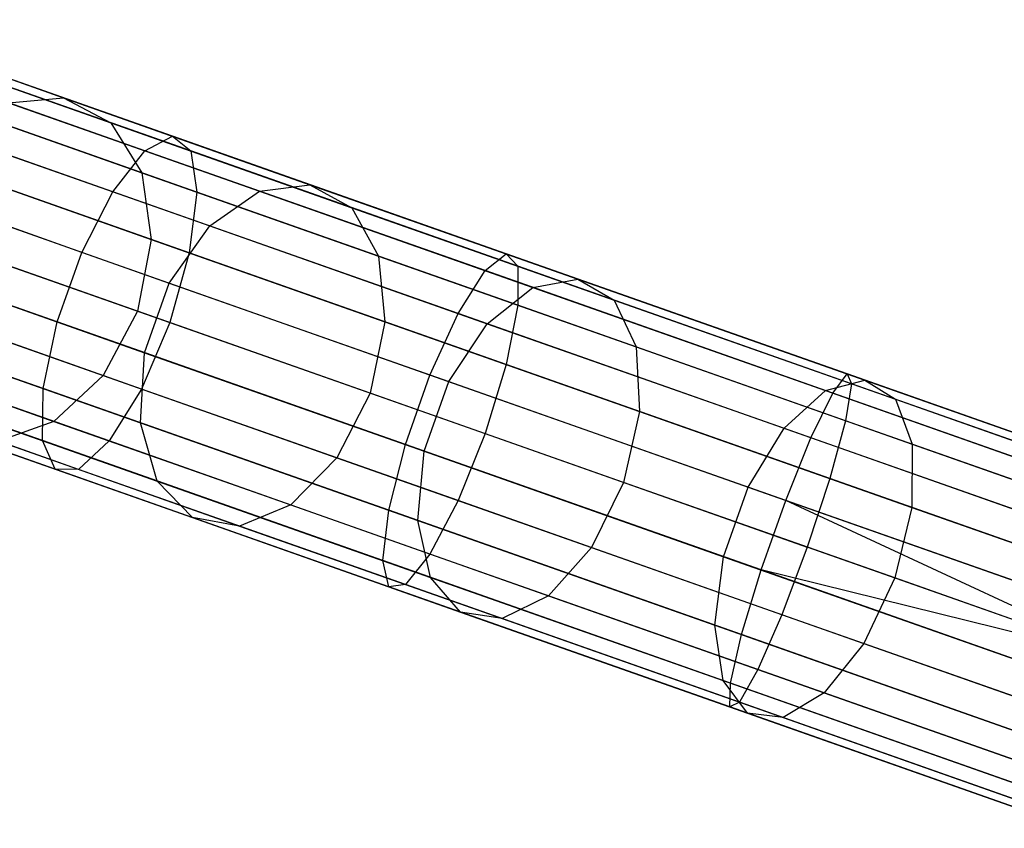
# Model space of a CAD drawing. Extents: x -189 to 189, y -189 to 189.
# Tile 165 of 256: x -165.17 to -159.62, y 55.04 to 59.59. Entities that reach past the tile are written whole.
import ezdxf

# ---------------------------------------------------------------- set-up
doc = ezdxf.new("R2010")
doc.units = 0
doc.header["$LTSCALE"] = 25.4
doc.layers.get('0').update_dxf_attribs({"linetype": 'CONTINUOUS'})

# ---------------------------------------------------------------- blocks, each defined once
blk = doc.blocks.new('CAMELEON-KENAI-C-12244_STL')
at = {"color": 0}
for p, q in [((-166.1696, 59.5933, -151.9879), (-164.9186, 59.1525, -153.4994)), ((-166.1696, 59.5933, -151.9879), (-164.9186, 59.1525, -153.4994)), ((-164.3054, 58.9364, -10.3392), (-166.1251, 59.5776, -11.0629)), ((-164.3054, 58.9364, -10.3392), (-166.1251, 59.5776, -11.0629)), ((-164.4611, 58.855, -9.9623), (-166.3165, 59.5089, -10.7003)), ((-164.4611, 58.855, -9.9623), (-166.3165, 59.5089, -10.7003)), ((-164.2018, 58.8538, -10.7333), (-165.984, 59.4818, -11.4422)), ((-164.2018, 58.8538, -10.7333), (-165.984, 59.4818, -11.4422)), ((-165.8783, 59.4446, -151.731), (-164.6531, 59.0129, -153.2114)), ((-165.8783, 59.4446, -151.731), (-164.6531, 59.0129, -153.2114)), ((-164.6418, 58.6237, -9.6678), (-166.5252, 59.2874, -10.4169)), ((-164.6418, 58.6237, -9.6678), (-166.5252, 59.2874, -10.4169)), ((-164.168, 58.6215, -11.0766), (-165.9176, 59.238, -11.7724)), ((-164.168, 58.6215, -11.0766), (-165.9176, 59.238, -11.7724)), ((-165.6813, 59.1547, -151.5073), (-164.4785, 58.7309, -152.9607)), ((-165.6813, 59.1547, -151.5073), (-164.4785, 58.7309, -152.9607)), ((-165.229, 59.1256, -153.7748), (-164.9186, 59.1525, -153.4994)), ((-165.229, 59.1256, -153.7748), (-164.9186, 59.1525, -153.4994)), ((-165.229, 59.1256, -153.7748), (-163.8146, 58.6272, -155.1732)), ((-165.229, 59.1256, -153.7748), (-163.8146, 58.6272, -155.1732)), ((-164.9186, 59.1525, -153.4994), (-163.5315, 58.6637, -154.8708)), ((-164.9186, 59.1525, -153.4994), (-163.5315, 58.6637, -154.8708)), ((-164.9186, 59.1525, -153.4994), (-164.6531, 59.0129, -153.2114)), ((-164.9186, 59.1525, -153.4994), (-164.6531, 59.0129, -153.2114)), ((-164.6531, 59.0129, -153.2114), (-163.2946, 58.5341, -154.5547)), ((-164.6531, 59.0129, -153.2114), (-163.2946, 58.5341, -154.5547)), ((-164.6531, 59.0129, -153.2114), (-164.4785, 58.7309, -152.9607)), ((-164.6531, 59.0129, -153.2114), (-164.4785, 58.7309, -152.9607)), ((-164.8164, 58.2824, -9.5066), (-166.7151, 58.9515, -10.2618)), ((-164.8164, 58.2824, -9.5066), (-166.7151, 58.9515, -10.2618)), ((-165.5307, 58.9369, -153.99), (-164.095, 58.431, -155.4095)), ((-165.5307, 58.9369, -153.99), (-164.095, 58.431, -155.4095)), ((-164.4611, 58.855, -9.9623), (-164.3054, 58.9364, -10.3392)), ((-164.4611, 58.855, -9.9623), (-164.3054, 58.9364, -10.3392)), ((-164.3054, 58.9364, -10.3392), (-164.2018, 58.8538, -10.7333)), ((-162.4255, 58.274, -9.8167), (-164.3054, 58.9364, -10.3392)), ((-162.4255, 58.274, -9.8167), (-164.3054, 58.9364, -10.3392)), ((-164.3054, 58.9364, -10.3392), (-164.2018, 58.8538, -10.7333)), ((-164.2101, 58.2796, -11.3095), (-165.9375, 58.8883, -11.9966)), ((-164.2101, 58.2796, -11.3095), (-165.9375, 58.8883, -11.9966)), ((-164.6418, 58.6237, -9.6678), (-164.4611, 58.855, -9.9623)), ((-164.6418, 58.6237, -9.6678), (-164.4611, 58.855, -9.9623)), ((-162.5442, 58.1795, -9.4296), (-164.4611, 58.855, -9.9623)), ((-162.5442, 58.1795, -9.4296), (-164.4611, 58.855, -9.9623)), ((-164.2018, 58.8538, -10.7333), (-164.168, 58.6215, -11.0766)), ((-162.3605, 58.205, -10.2216), (-164.2018, 58.8538, -10.7333)), ((-162.3605, 58.205, -10.2216), (-164.2018, 58.8538, -10.7333)), ((-164.2018, 58.8538, -10.7333), (-164.168, 58.6215, -11.0766)), ((-165.6124, 58.7738, -151.3555), (-164.4248, 58.3553, -152.7905)), ((-165.6124, 58.7738, -151.3555), (-164.4248, 58.3553, -152.7905)), ((-164.4785, 58.7309, -152.9607), (-163.1447, 58.2609, -154.2793)), ((-164.4785, 58.7309, -152.9607), (-163.1447, 58.2609, -154.2793)), ((-164.4785, 58.7309, -152.9607), (-164.4248, 58.3553, -152.7905)), ((-164.4785, 58.7309, -152.9607), (-164.4248, 58.3553, -152.7905)), ((-164.095, 58.431, -155.4095), (-163.8146, 58.6272, -155.1732)), ((-164.095, 58.431, -155.4095), (-163.8146, 58.6272, -155.1732)), ((-163.8146, 58.6272, -155.1732), (-163.5315, 58.6637, -154.8708)), ((-163.8146, 58.6272, -155.1732), (-163.5315, 58.6637, -154.8708)), ((-163.8146, 58.6272, -155.1732), (-162.2756, 58.0849, -156.4148)), ((-163.8146, 58.6272, -155.1732), (-162.2756, 58.0849, -156.4148)), ((-163.5315, 58.6637, -154.8708), (-162.0221, 58.1318, -156.0885)), ((-163.5315, 58.6637, -154.8708), (-162.0221, 58.1318, -156.0885)), ((-163.5315, 58.6637, -154.8708), (-163.2946, 58.5341, -154.5547)), ((-163.5315, 58.6637, -154.8708), (-163.2946, 58.5341, -154.5547)), ((-165.7714, 58.619, -154.1077), (-164.3241, 58.109, -155.5388)), ((-165.7714, 58.619, -154.1077), (-164.3241, 58.109, -155.5388)), ((-164.8164, 58.2824, -9.5066), (-164.6418, 58.6237, -9.6678)), ((-164.8164, 58.2824, -9.5066), (-164.6418, 58.6237, -9.6678)), ((-162.696, 57.938, -9.127), (-164.6418, 58.6237, -9.6678)), ((-162.696, 57.938, -9.127), (-164.6418, 58.6237, -9.6678)), ((-164.168, 58.6215, -11.0766), (-164.2101, 58.2796, -11.3095)), ((-164.168, 58.6215, -11.0766), (-164.2101, 58.2796, -11.3095)), ((-162.3605, 57.9845, -10.5742), (-164.168, 58.6215, -11.0766)), ((-162.3605, 57.9845, -10.5742), (-164.168, 58.6215, -11.0766)), ((-164.9546, 57.8903, -9.5066), (-166.8533, 58.5593, -10.2618)), ((-164.9546, 57.8903, -9.5066), (-166.8533, 58.5593, -10.2618)), ((-163.2946, 58.5341, -154.5547), (-161.8162, 58.0132, -155.7473)), ((-163.2946, 58.5341, -154.5547), (-161.8162, 58.0132, -155.7473)), ((-163.2946, 58.5341, -154.5547), (-163.1447, 58.2609, -154.2793)), ((-163.2946, 58.5341, -154.5547), (-163.1447, 58.2609, -154.2793)), ((-166.0402, 58.4933, -12.0759), (-164.3206, 57.8873, -11.3919)), ((-166.0402, 58.4933, -12.0759), (-164.3206, 57.8873, -11.3919)), ((-164.3241, 58.109, -155.5388), (-164.095, 58.431, -155.4095)), ((-164.3241, 58.109, -155.5388), (-164.095, 58.431, -155.4095)), ((-164.095, 58.431, -155.4095), (-162.5327, 57.8805, -156.6698)), ((-164.095, 58.431, -155.4095), (-162.5327, 57.8805, -156.6698)), ((-164.5015, 57.951, -152.7303), (-165.6837, 58.3676, -151.3018)), ((-164.5015, 57.951, -152.7303), (-165.6837, 58.3676, -151.3018)), ((-164.4248, 58.3553, -152.7905), (-164.5015, 57.951, -152.7303)), ((-164.4248, 58.3553, -152.7905), (-164.5015, 57.951, -152.7303)), ((-164.4248, 58.3553, -152.7905), (-163.108, 57.8912, -154.0925)), ((-164.4248, 58.3553, -152.7905), (-163.108, 57.8912, -154.0925)), ((-164.9546, 57.8903, -9.5066), (-164.8164, 58.2824, -9.5066)), ((-164.9546, 57.8903, -9.5066), (-164.8164, 58.2824, -9.5066)), ((-162.8547, 57.5912, -8.9614), (-164.8164, 58.2824, -9.5066)), ((-162.8547, 57.5912, -8.9614), (-164.8164, 58.2824, -9.5066)), ((-164.2101, 58.2796, -11.3095), (-164.3206, 57.8873, -11.3919)), ((-164.2101, 58.2796, -11.3095), (-164.3206, 57.8873, -11.3919)), ((-162.4253, 57.6507, -10.8135), (-164.2101, 58.2796, -11.3095)), ((-162.4253, 57.6507, -10.8135), (-164.2101, 58.2796, -11.3095)), ((-163.1447, 58.2609, -154.2793), (-161.6934, 57.7495, -155.4502)), ((-163.1447, 58.2609, -154.2793), (-161.6934, 57.7495, -155.4502)), ((-163.1447, 58.2609, -154.2793), (-163.108, 57.8912, -154.0925)), ((-163.1447, 58.2609, -154.2793), (-163.108, 57.8912, -154.0925)), ((-162.5442, 58.1795, -9.4296), (-162.4255, 58.274, -9.8167)), ((-162.5442, 58.1795, -9.4296), (-162.4255, 58.274, -9.8167)), ((-162.4255, 58.274, -9.8167), (-162.3605, 58.205, -10.2216)), ((-160.505, 57.5972, -9.5011), (-162.4255, 58.274, -9.8167)), ((-160.505, 57.5972, -9.5011), (-162.4255, 58.274, -9.8167)), ((-162.4255, 58.274, -9.8167), (-162.3605, 58.205, -10.2216)), ((-165.9096, 58.2268, -154.1077), (-164.4622, 57.7168, -155.5388)), ((-165.9096, 58.2268, -154.1077), (-164.4622, 57.7168, -155.5388)), ((-162.3605, 58.205, -10.2216), (-162.3605, 57.9845, -10.5742)), ((-160.4795, 57.5421, -9.9124), (-162.3605, 58.205, -10.2216)), ((-160.4795, 57.5421, -9.9124), (-162.3605, 58.205, -10.2216)), ((-162.3605, 58.205, -10.2216), (-162.3605, 57.9845, -10.5742)), ((-165.0325, 57.515, -9.6678), (-166.9159, 58.1786, -10.4169)), ((-165.0325, 57.515, -9.6678), (-166.9159, 58.1786, -10.4169)), ((-162.696, 57.938, -9.127), (-162.5442, 58.1795, -9.4296)), ((-162.696, 57.938, -9.127), (-162.5442, 58.1795, -9.4296)), ((-160.5859, 57.4895, -9.1077), (-162.5442, 58.1795, -9.4296)), ((-160.5859, 57.4895, -9.1077), (-162.5442, 58.1795, -9.4296)), ((-162.2756, 58.0849, -156.4148), (-162.0221, 58.1318, -156.0885)), ((-162.2756, 58.0849, -156.4148), (-162.0221, 58.1318, -156.0885)), ((-162.0221, 58.1318, -156.0885), (-160.4056, 57.5622, -157.1402)), ((-162.0221, 58.1318, -156.0885), (-160.4056, 57.5622, -157.1402)), ((-162.0221, 58.1318, -156.0885), (-161.8162, 58.0132, -155.7473)), ((-162.0221, 58.1318, -156.0885), (-161.8162, 58.0132, -155.7473)), ((-164.4804, 57.5124, -11.3095), (-166.2079, 58.1211, -11.9966)), ((-164.4804, 57.5124, -11.3095), (-166.2079, 58.1211, -11.9966)), ((-164.4622, 57.7168, -155.5388), (-164.3241, 58.109, -155.5388)), ((-164.4622, 57.7168, -155.5388), (-164.3241, 58.109, -155.5388)), ((-164.3241, 58.109, -155.5388), (-162.7491, 57.554, -156.8094)), ((-164.3241, 58.109, -155.5388), (-162.7491, 57.554, -156.8094)), ((-162.5327, 57.8805, -156.6698), (-162.2756, 58.0849, -156.4148)), ((-162.5327, 57.8805, -156.6698), (-162.2756, 58.0849, -156.4148)), ((-162.2756, 58.0849, -156.4148), (-160.6272, 57.504, -157.4872)), ((-162.2756, 58.0849, -156.4148), (-160.6272, 57.504, -157.4872)), ((-165.8828, 58.0065, -151.3555), (-164.6952, 57.588, -152.7905)), ((-165.8828, 58.0065, -151.3555), (-164.6952, 57.588, -152.7905)), ((-162.3605, 57.9845, -10.5742), (-162.4253, 57.6507, -10.8135)), ((-162.3605, 57.9845, -10.5742), (-162.4253, 57.6507, -10.8135)), ((-160.5139, 57.3338, -10.2707), (-162.3605, 57.9845, -10.5742)), ((-160.5139, 57.3338, -10.2707), (-162.3605, 57.9845, -10.5742)), ((-161.8162, 58.0132, -155.7473), (-160.2329, 57.4552, -156.7774)), ((-161.8162, 58.0132, -155.7473), (-160.2329, 57.4552, -156.7774)), ((-161.8162, 58.0132, -155.7473), (-161.6934, 57.7495, -155.4502)), ((-161.8162, 58.0132, -155.7473), (-161.6934, 57.7495, -155.4502)), ((-164.5015, 57.951, -152.7303), (-164.6952, 57.588, -152.7905)), ((-164.5015, 57.951, -152.7303), (-164.6952, 57.588, -152.7905)), ((-163.1906, 57.4891, -154.0264), (-164.5015, 57.951, -152.7303)), ((-163.1906, 57.4891, -154.0264), (-164.5015, 57.951, -152.7303)), ((-162.8547, 57.5912, -8.9614), (-162.696, 57.938, -9.127)), ((-162.8547, 57.5912, -8.9614), (-162.696, 57.938, -9.127)), ((-160.7082, 57.2376, -8.8003), (-162.696, 57.938, -9.127)), ((-160.7082, 57.2376, -8.8003), (-162.696, 57.938, -9.127)), ((-165.0367, 57.2214, -9.9623), (-166.8922, 57.8753, -10.7003)), ((-165.0367, 57.2214, -9.9623), (-166.8922, 57.8753, -10.7003)), ((-165.0325, 57.515, -9.6678), (-164.9546, 57.8903, -9.5066)), ((-165.0325, 57.515, -9.6678), (-164.9546, 57.8903, -9.5066)), ((-162.9929, 57.199, -8.9614), (-164.9546, 57.8903, -9.5066)), ((-162.9929, 57.199, -8.9614), (-164.9546, 57.8903, -9.5066)), ((-164.3206, 57.8873, -11.3919), (-164.4804, 57.5124, -11.3095)), ((-164.3206, 57.8873, -11.3919), (-164.4804, 57.5124, -11.3095)), ((-164.3206, 57.8873, -11.3919), (-162.5439, 57.2612, -10.8981)), ((-164.3206, 57.8873, -11.3919), (-162.5439, 57.2612, -10.8981)), ((-163.108, 57.8912, -154.0925), (-163.1906, 57.4891, -154.0264)), ((-163.108, 57.8912, -154.0925), (-163.1906, 57.4891, -154.0264)), ((-163.108, 57.8912, -154.0925), (-161.675, 57.3863, -155.2485)), ((-163.108, 57.8912, -154.0925), (-161.675, 57.3863, -155.2485)), ((-162.7491, 57.554, -156.8094), (-162.5327, 57.8805, -156.6698)), ((-162.7491, 57.554, -156.8094), (-162.5327, 57.8805, -156.6698)), ((-162.5327, 57.8805, -156.6698), (-160.8595, 57.2909, -157.7584)), ((-162.5327, 57.8805, -156.6698), (-160.8595, 57.2909, -157.7584)), ((-164.662, 57.2197, -11.0766), (-166.4116, 57.8362, -11.7724)), ((-164.662, 57.2197, -11.0766), (-166.4116, 57.8362, -11.7724)), ((-165.9214, 57.8282, -153.99), (-164.4857, 57.3223, -155.4095)), ((-165.9214, 57.8282, -153.99), (-164.4857, 57.3223, -155.4095)), ((-166.1752, 57.7529, -151.5073), (-164.9724, 57.3291, -152.9607)), ((-166.1752, 57.7529, -151.5073), (-164.9724, 57.3291, -152.9607)), ((-161.6934, 57.7495, -155.4502), (-160.1391, 57.2017, -156.4614)), ((-161.6934, 57.7495, -155.4502), (-160.1391, 57.2017, -156.4614)), ((-161.6934, 57.7495, -155.4502), (-161.675, 57.3863, -155.2485)), ((-161.6934, 57.7495, -155.4502), (-161.675, 57.3863, -155.2485)), ((-164.9665, 57.0604, -10.3392), (-166.7861, 57.7017, -11.0629)), ((-164.9665, 57.0604, -10.3392), (-166.7861, 57.7017, -11.0629)), ((-164.834, 57.0598, -10.7333), (-166.6162, 57.6878, -11.4422)), ((-164.834, 57.0598, -10.7333), (-166.6162, 57.6878, -11.4422)), ((-164.4857, 57.3223, -155.4095), (-164.4622, 57.7168, -155.5388)), ((-164.4857, 57.3223, -155.4095), (-164.4622, 57.7168, -155.5388)), ((-164.4622, 57.7168, -155.5388), (-162.8873, 57.1618, -156.8094)), ((-164.4622, 57.7168, -155.5388), (-162.8873, 57.1618, -156.8094)), ((-162.4253, 57.6507, -10.8135), (-162.5439, 57.2612, -10.8981)), ((-162.4253, 57.6507, -10.8135), (-162.5439, 57.2612, -10.8981)), ((-160.6021, 57.0082, -10.5138), (-162.4253, 57.6507, -10.8135)), ((-160.6021, 57.0082, -10.5138), (-162.4253, 57.6507, -10.8135)), ((-164.6952, 57.588, -152.7905), (-164.9724, 57.3291, -152.9607)), ((-164.6952, 57.588, -152.7905), (-164.9724, 57.3291, -152.9607)), ((-164.6952, 57.588, -152.7905), (-163.3783, 57.124, -154.0925)), ((-164.6952, 57.588, -152.7905), (-163.3783, 57.124, -154.0925)), ((-162.9929, 57.199, -8.9614), (-162.8547, 57.5912, -8.9614)), ((-162.9929, 57.199, -8.9614), (-162.8547, 57.5912, -8.9614)), ((-160.8508, 56.885, -8.632), (-162.8547, 57.5912, -8.9614)), ((-160.8508, 56.885, -8.632), (-162.8547, 57.5912, -8.9614)), ((-160.5859, 57.4895, -9.1077), (-160.505, 57.5972, -9.5011)), ((-160.5859, 57.4895, -9.1077), (-160.505, 57.5972, -9.5011)), ((-160.505, 57.5972, -9.5011), (-160.4795, 57.5421, -9.9124)), ((-158.5641, 56.9133, -9.3955), (-160.505, 57.5972, -9.5011)), ((-158.5641, 56.9133, -9.3955), (-160.505, 57.5972, -9.5011)), ((-160.505, 57.5972, -9.5011), (-160.4795, 57.5421, -9.9124)), ((-162.8873, 57.1618, -156.8094), (-162.7491, 57.554, -156.8094)), ((-162.8873, 57.1618, -156.8094), (-162.7491, 57.554, -156.8094)), ((-162.7491, 57.554, -156.8094), (-161.0623, 56.9596, -157.9068)), ((-162.7491, 57.554, -156.8094), (-161.0623, 56.9596, -157.9068)), ((-160.6272, 57.504, -157.4872), (-160.4056, 57.5622, -157.1402)), ((-160.6272, 57.504, -157.4872), (-160.4056, 57.5622, -157.1402)), ((-160.4795, 57.5421, -9.9124), (-160.5139, 57.3338, -10.2707)), ((-160.4795, 57.5421, -9.9124), (-160.5139, 57.3338, -10.2707)), ((-158.5786, 56.8723, -9.809), (-160.4795, 57.5421, -9.9124)), ((-158.5786, 56.8723, -9.809), (-160.4795, 57.5421, -9.9124)), ((-160.4056, 57.5622, -157.1402), (-158.698, 56.9604, -158.0154)), ((-160.4056, 57.5622, -157.1402), (-158.698, 56.9604, -158.0154)), ((-160.4056, 57.5622, -157.1402), (-160.2329, 57.4552, -156.7774)), ((-160.4056, 57.5622, -157.1402), (-160.2329, 57.4552, -156.7774)), ((-165.8047, 57.492, -153.7748), (-164.3903, 56.9936, -155.1732)), ((-165.8047, 57.492, -153.7748), (-164.3903, 56.9936, -155.1732)), ((-165.0367, 57.2214, -9.9623), (-165.0325, 57.515, -9.6678)), ((-165.0367, 57.2214, -9.9623), (-165.0325, 57.515, -9.6678)), ((-163.0867, 56.8293, -9.127), (-165.0325, 57.515, -9.6678)), ((-163.0867, 56.8293, -9.127), (-165.0325, 57.515, -9.6678)), ((-164.4804, 57.5124, -11.3095), (-164.662, 57.2197, -11.0766)), ((-164.4804, 57.5124, -11.3095), (-164.662, 57.2197, -11.0766)), ((-162.6957, 56.8834, -10.8135), (-164.4804, 57.5124, -11.3095)), ((-162.6957, 56.8834, -10.8135), (-164.4804, 57.5124, -11.3095)), ((-163.1906, 57.4891, -154.0264), (-163.3783, 57.124, -154.0925)), ((-163.1906, 57.4891, -154.0264), (-163.3783, 57.124, -154.0925)), ((-161.7641, 56.9864, -155.1772), (-163.1906, 57.4891, -154.0264)), ((-161.7641, 56.9864, -155.1772), (-163.1906, 57.4891, -154.0264)), ((-160.8595, 57.2909, -157.7584), (-160.6272, 57.504, -157.4872)), ((-160.8595, 57.2909, -157.7584), (-160.6272, 57.504, -157.4872)), ((-160.7082, 57.2376, -8.8003), (-160.5859, 57.4895, -9.1077)), ((-160.7082, 57.2376, -8.8003), (-160.5859, 57.4895, -9.1077)), ((-160.6272, 57.504, -157.4872), (-158.8861, 56.8905, -158.3797)), ((-160.6272, 57.504, -157.4872), (-158.8861, 56.8905, -158.3797)), ((-158.6068, 56.7921, -9), (-160.5859, 57.4895, -9.1077)), ((-158.6068, 56.7921, -9), (-160.5859, 57.4895, -9.1077)), ((-160.2329, 57.4552, -156.7774), (-158.5605, 56.8659, -157.6346)), ((-160.2329, 57.4552, -156.7774), (-158.5605, 56.8659, -157.6346)), ((-160.2329, 57.4552, -156.7774), (-160.1391, 57.2017, -156.4614)), ((-160.2329, 57.4552, -156.7774), (-160.1391, 57.2017, -156.4614)), ((-161.675, 57.3863, -155.2485), (-161.7641, 56.9864, -155.1772)), ((-161.675, 57.3863, -155.2485), (-161.7641, 56.9864, -155.1772)), ((-161.675, 57.3863, -155.2485), (-160.1403, 56.8455, -156.2469)), ((-161.675, 57.3863, -155.2485), (-160.1403, 56.8455, -156.2469)), ((-164.9724, 57.3291, -152.9607), (-165.2853, 57.2189, -153.2114)), ((-164.9724, 57.3291, -152.9607), (-165.2853, 57.2189, -153.2114)), ((-164.9724, 57.3291, -152.9607), (-163.6387, 56.8591, -154.2793)), ((-164.9724, 57.3291, -152.9607), (-163.6387, 56.8591, -154.2793)), ((-164.3903, 56.9936, -155.1732), (-164.4857, 57.3223, -155.4095)), ((-164.4857, 57.3223, -155.4095), (-162.9234, 56.7717, -156.6698)), ((-164.4857, 57.3223, -155.4095), (-162.9234, 56.7717, -156.6698)), ((-164.3903, 56.9936, -155.1732), (-164.4857, 57.3223, -155.4095)), ((-160.5139, 57.3338, -10.2707), (-160.6021, 57.0082, -10.5138)), ((-160.5139, 57.3338, -10.2707), (-160.6021, 57.0082, -10.5138)), ((-158.6477, 56.6762, -10.1691), (-160.5139, 57.3338, -10.2707)), ((-158.6477, 56.6762, -10.1691), (-160.5139, 57.3338, -10.2707)), ((-165.5797, 57.2765, -153.4994), (-164.1926, 56.7877, -154.8708)), ((-165.5797, 57.2765, -153.4994), (-164.1926, 56.7877, -154.8708)), ((-162.5439, 57.2612, -10.8981), (-162.6957, 56.8834, -10.8135)), ((-162.5439, 57.2612, -10.8981), (-162.6957, 56.8834, -10.8135)), ((-162.5439, 57.2612, -10.8981), (-160.7289, 56.6216, -10.5998)), ((-162.5439, 57.2612, -10.8981), (-160.7289, 56.6216, -10.5998)), ((-161.0623, 56.9596, -157.9068), (-160.8595, 57.2909, -157.7584)), ((-161.0623, 56.9596, -157.9068), (-160.8595, 57.2909, -157.7584)), ((-160.8595, 57.2909, -157.7584), (-159.0921, 56.6681, -158.6642)), ((-160.8595, 57.2909, -157.7584), (-159.0921, 56.6681, -158.6642)), ((-165.2853, 57.2189, -153.2114), (-163.9267, 56.7401, -154.5547)), ((-165.2853, 57.2189, -153.2114), (-163.9267, 56.7401, -154.5547)), ((-164.9665, 57.0604, -10.3392), (-165.0367, 57.2214, -9.9623)), ((-163.1198, 56.5459, -9.4296), (-165.0367, 57.2214, -9.9623)), ((-164.9665, 57.0604, -10.3392), (-165.0367, 57.2214, -9.9623)), ((-163.1198, 56.5459, -9.4296), (-165.0367, 57.2214, -9.9623)), ((-164.662, 57.2197, -11.0766), (-164.834, 57.0598, -10.7333)), ((-164.662, 57.2197, -11.0766), (-164.834, 57.0598, -10.7333)), ((-162.8544, 56.5827, -10.5742), (-164.662, 57.2197, -11.0766)), ((-162.8544, 56.5827, -10.5742), (-164.662, 57.2197, -11.0766)), ((-163.0867, 56.8293, -9.127), (-162.9929, 57.199, -8.9614)), ((-163.0867, 56.8293, -9.127), (-162.9929, 57.199, -8.9614)), ((-160.989, 56.4928, -8.632), (-162.9929, 57.199, -8.9614)), ((-160.989, 56.4928, -8.632), (-162.9929, 57.199, -8.9614)), ((-160.8508, 56.885, -8.632), (-160.7082, 57.2376, -8.8003)), ((-160.8508, 56.885, -8.632), (-160.7082, 57.2376, -8.8003)), ((-158.6993, 56.5296, -8.691), (-160.7082, 57.2376, -8.8003)), ((-158.6993, 56.5296, -8.691), (-160.7082, 57.2376, -8.8003)), ((-160.1391, 57.2017, -156.4614), (-160.1403, 56.8455, -156.2469)), ((-160.1391, 57.2017, -156.4614), (-160.1403, 56.8455, -156.2469)), ((-160.1391, 57.2017, -156.4614), (-158.4972, 56.6232, -157.3029)), ((-160.1391, 57.2017, -156.4614), (-158.4972, 56.6232, -157.3029)), ((-162.9234, 56.7717, -156.6698), (-162.8873, 57.1618, -156.8094)), ((-162.9234, 56.7717, -156.6698), (-162.8873, 57.1618, -156.8094)), ((-162.8873, 57.1618, -156.8094), (-161.2005, 56.5674, -157.9068)), ((-162.8873, 57.1618, -156.8094), (-161.2005, 56.5674, -157.9068)), ((-163.3783, 57.124, -154.0925), (-163.6387, 56.8591, -154.2793)), ((-163.3783, 57.124, -154.0925), (-163.6387, 56.8591, -154.2793)), ((-163.3783, 57.124, -154.0925), (-161.9454, 56.6191, -155.2485)), ((-163.3783, 57.124, -154.0925), (-161.9454, 56.6191, -155.2485)), ((-164.834, 57.0598, -10.7333), (-164.9665, 57.0604, -10.3392)), ((-163.0866, 56.398, -9.8167), (-164.9665, 57.0604, -10.3392)), ((-164.834, 57.0598, -10.7333), (-164.9665, 57.0604, -10.3392)), ((-163.0866, 56.398, -9.8167), (-164.9665, 57.0604, -10.3392)), ((-162.9927, 56.411, -10.2216), (-164.834, 57.0598, -10.7333)), ((-162.9927, 56.411, -10.2216), (-164.834, 57.0598, -10.7333)), ((-164.1926, 56.7877, -154.8708), (-164.3903, 56.9936, -155.1732)), ((-164.3903, 56.9936, -155.1732), (-162.8512, 56.4513, -156.4148)), ((-164.3903, 56.9936, -155.1732), (-162.8512, 56.4513, -156.4148)), ((-164.1926, 56.7877, -154.8708), (-164.3903, 56.9936, -155.1732)), ((-161.7641, 56.9864, -155.1772), (-161.9454, 56.6191, -155.2485)), ((-161.7641, 56.9864, -155.1772), (-161.9454, 56.6191, -155.2485)), ((-160.2364, 56.4481, -156.1711), (-161.7641, 56.9864, -155.1772)), ((-160.2364, 56.4481, -156.1711), (-161.7641, 56.9864, -155.1772)), ((-160.6021, 57.0082, -10.5138), (-160.7289, 56.6216, -10.5998)), ((-160.6021, 57.0082, -10.5138), (-160.7289, 56.6216, -10.5998)), ((-158.7595, 56.3589, -10.4135), (-160.6021, 57.0082, -10.5138)), ((-158.7595, 56.3589, -10.4135), (-160.6021, 57.0082, -10.5138)), ((-161.2005, 56.5674, -157.9068), (-161.0623, 56.9596, -157.9068)), ((-161.2005, 56.5674, -157.9068), (-161.0623, 56.9596, -157.9068)), ((-161.0623, 56.9596, -157.9068), (-159.2805, 56.3317, -158.82)), ((-161.0623, 56.9596, -157.9068), (-159.2805, 56.3317, -158.82)), ((-163.6387, 56.8591, -154.2793), (-163.9267, 56.7401, -154.5547)), ((-163.6387, 56.8591, -154.2793), (-163.9267, 56.7401, -154.5547)), ((-163.6387, 56.8591, -154.2793), (-162.1874, 56.3477, -155.4502)), ((-163.6387, 56.8591, -154.2793), (-162.1874, 56.3477, -155.4502)), ((-162.6957, 56.8834, -10.8135), (-162.8544, 56.5827, -10.5742)), ((-162.6957, 56.8834, -10.8135), (-162.8544, 56.5827, -10.5742)), ((-160.8724, 56.241, -10.5138), (-162.6957, 56.8834, -10.8135)), ((-160.8724, 56.241, -10.5138), (-162.6957, 56.8834, -10.8135)), ((-160.989, 56.4928, -8.632), (-160.8508, 56.885, -8.632)), ((-160.989, 56.4928, -8.632), (-160.8508, 56.885, -8.632)), ((-158.8947, 55.9753, -8.5), (-160.8508, 56.885, -8.632)), ((-158.8947, 55.9753, -8.5), (-160.8508, 56.885, -8.632)), ((-158.8255, 56.1714, -8.5219), (-160.8508, 56.885, -8.632)), ((-158.8255, 56.1714, -8.5219), (-160.8508, 56.885, -8.632)), ((-163.1198, 56.5459, -9.4296), (-163.0867, 56.8293, -9.127)), ((-163.1198, 56.5459, -9.4296), (-163.0867, 56.8293, -9.127)), ((-161.0989, 56.1288, -8.8003), (-163.0867, 56.8293, -9.127)), ((-161.0989, 56.1288, -8.8003), (-163.0867, 56.8293, -9.127)), ((-160.1403, 56.8455, -156.2469), (-160.2364, 56.4481, -156.1711)), ((-160.1403, 56.8455, -156.2469), (-160.2364, 56.4481, -156.1711)), ((-160.1403, 56.8455, -156.2469), (-158.5192, 56.2742, -157.0778)), ((-160.1403, 56.8455, -156.2469), (-158.5192, 56.2742, -157.0778)), ((-163.9267, 56.7401, -154.5547), (-164.1926, 56.7877, -154.8708)), ((-164.1926, 56.7877, -154.8708), (-162.6832, 56.2558, -156.0885)), ((-164.1926, 56.7877, -154.8708), (-162.6832, 56.2558, -156.0885)), ((-163.9267, 56.7401, -154.5547), (-164.1926, 56.7877, -154.8708)), ((-163.9267, 56.7401, -154.5547), (-162.4484, 56.2192, -155.7473)), ((-163.9267, 56.7401, -154.5547), (-162.4484, 56.2192, -155.7473)), ((-162.8512, 56.4513, -156.4148), (-162.9234, 56.7717, -156.6698)), ((-162.9234, 56.7717, -156.6698), (-161.2502, 56.1821, -157.7584)), ((-162.9234, 56.7717, -156.6698), (-161.2502, 56.1821, -157.7584)), ((-162.8512, 56.4513, -156.4148), (-162.9234, 56.7717, -156.6698)), ((-162.8544, 56.5827, -10.5742), (-162.9927, 56.411, -10.2216)), ((-162.8544, 56.5827, -10.5742), (-162.9927, 56.411, -10.2216)), ((-161.0078, 55.932, -10.2707), (-162.8544, 56.5827, -10.5742)), ((-161.0078, 55.932, -10.2707), (-162.8544, 56.5827, -10.5742)), ((-161.9454, 56.6191, -155.2485), (-162.1874, 56.3477, -155.4502)), ((-161.9454, 56.6191, -155.2485), (-162.1874, 56.3477, -155.4502)), ((-161.9454, 56.6191, -155.2485), (-160.4107, 56.0782, -156.2469)), ((-161.9454, 56.6191, -155.2485), (-160.4107, 56.0782, -156.2469)), ((-160.7289, 56.6216, -10.5998), (-160.8724, 56.241, -10.5138)), ((-160.7289, 56.6216, -10.5998), (-160.8724, 56.241, -10.5138)), ((-158.8947, 55.9753, -10.5), (-160.7289, 56.6216, -10.5998)), ((-158.8947, 55.9753, -10.5), (-160.7289, 56.6216, -10.5998)), ((-163.0866, 56.398, -9.8167), (-163.1198, 56.5459, -9.4296)), ((-161.1615, 55.8559, -9.1077), (-163.1198, 56.5459, -9.4296)), ((-163.0866, 56.398, -9.8167), (-163.1198, 56.5459, -9.4296)), ((-161.1615, 55.8559, -9.1077), (-163.1198, 56.5459, -9.4296)), ((-161.2502, 56.1821, -157.7584), (-161.2005, 56.5674, -157.9068)), ((-161.2502, 56.1821, -157.7584), (-161.2005, 56.5674, -157.9068)), ((-161.2005, 56.5674, -157.9068), (-159.4187, 55.9395, -158.82)), ((-161.2005, 56.5674, -157.9068), (-159.4187, 55.9395, -158.82)), ((-161.0989, 56.1288, -8.8003), (-160.989, 56.4928, -8.632)), ((-161.0989, 56.1288, -8.8003), (-160.989, 56.4928, -8.632)), ((-158.9637, 55.7792, -8.5219), (-160.989, 56.4928, -8.632)), ((-158.9637, 55.7792, -8.5219), (-160.989, 56.4928, -8.632)), ((-158.8947, 55.9753, -8.5), (-160.989, 56.4928, -8.632)), ((-158.8947, 55.9753, -8.5), (-160.989, 56.4928, -8.632)), ((-162.9927, 56.411, -10.2216), (-163.0866, 56.398, -9.8167)), ((-162.9927, 56.411, -10.2216), (-163.0866, 56.398, -9.8167)), ((-161.1117, 55.7482, -9.9124), (-162.9927, 56.411, -10.2216)), ((-161.1117, 55.7482, -9.9124), (-162.9927, 56.411, -10.2216)), ((-162.6832, 56.2558, -156.0885), (-162.8512, 56.4513, -156.4148)), ((-162.8512, 56.4513, -156.4148), (-161.2029, 55.8704, -157.4872)), ((-162.8512, 56.4513, -156.4148), (-161.2029, 55.8704, -157.4872)), ((-162.6832, 56.2558, -156.0885), (-162.8512, 56.4513, -156.4148)), ((-160.2364, 56.4481, -156.1711), (-160.4107, 56.0782, -156.2469)), ((-160.2364, 56.4481, -156.1711), (-160.4107, 56.0782, -156.2469)), ((-158.6226, 55.8794, -156.9982), (-160.2364, 56.4481, -156.1711)), ((-158.6226, 55.8794, -156.9982), (-160.2364, 56.4481, -156.1711)), ((-161.1661, 55.7212, -9.5011), (-163.0866, 56.398, -9.8167)), ((-161.1661, 55.7212, -9.5011), (-163.0866, 56.398, -9.8167)), ((-162.1874, 56.3477, -155.4502), (-162.4484, 56.2192, -155.7473)), ((-162.1874, 56.3477, -155.4502), (-162.4484, 56.2192, -155.7473)), ((-162.1874, 56.3477, -155.4502), (-160.6331, 55.7999, -156.4614)), ((-162.1874, 56.3477, -155.4502), (-160.6331, 55.7999, -156.4614)), ((-162.4484, 56.2192, -155.7473), (-162.6832, 56.2558, -156.0885)), ((-162.6832, 56.2558, -156.0885), (-161.0667, 55.6862, -157.1402)), ((-162.6832, 56.2558, -156.0885), (-161.0667, 55.6862, -157.1402)), ((-162.4484, 56.2192, -155.7473), (-162.6832, 56.2558, -156.0885)), ((-160.8724, 56.241, -10.5138), (-161.0078, 55.932, -10.2707)), ((-160.8724, 56.241, -10.5138), (-161.0078, 55.932, -10.2707)), ((-159.0298, 55.5917, -10.4135), (-160.8724, 56.241, -10.5138)), ((-159.0298, 55.5917, -10.4135), (-160.8724, 56.241, -10.5138)), ((-162.4484, 56.2192, -155.7473), (-160.8651, 55.6613, -156.7774)), ((-162.4484, 56.2192, -155.7473), (-160.8651, 55.6613, -156.7774)), ((-161.2029, 55.8704, -157.4872), (-161.2502, 56.1821, -157.7584)), ((-161.2502, 56.1821, -157.7584), (-159.4828, 55.5593, -158.6642)), ((-161.2502, 56.1821, -157.7584), (-159.4828, 55.5593, -158.6642)), ((-161.2029, 55.8704, -157.4872), (-161.2502, 56.1821, -157.7584)), ((-161.1615, 55.8559, -9.1077), (-161.0989, 56.1288, -8.8003)), ((-161.1615, 55.8559, -9.1077), (-161.0989, 56.1288, -8.8003)), ((-159.09, 55.4209, -8.691), (-161.0989, 56.1288, -8.8003)), ((-159.09, 55.4209, -8.691), (-161.0989, 56.1288, -8.8003)), ((-160.4107, 56.0782, -156.2469), (-160.6331, 55.7999, -156.4614)), ((-160.4107, 56.0782, -156.2469), (-160.6331, 55.7999, -156.4614)), ((-160.4107, 56.0782, -156.2469), (-158.7896, 55.507, -157.0778)), ((-160.4107, 56.0782, -156.2469), (-158.7896, 55.507, -157.0778)), ((-161.0078, 55.932, -10.2707), (-161.1117, 55.7482, -9.9124)), ((-161.0078, 55.932, -10.2707), (-161.1117, 55.7482, -9.9124)), ((-159.1416, 55.2744, -10.1691), (-161.0078, 55.932, -10.2707)), ((-159.1416, 55.2744, -10.1691), (-161.0078, 55.932, -10.2707)), ((-161.0667, 55.6862, -157.1402), (-161.2029, 55.8704, -157.4872)), ((-161.2029, 55.8704, -157.4872), (-159.4617, 55.2569, -158.3797)), ((-161.2029, 55.8704, -157.4872), (-159.4617, 55.2569, -158.3797)), ((-161.0667, 55.6862, -157.1402), (-161.2029, 55.8704, -157.4872)), ((-161.1661, 55.7212, -9.5011), (-161.1615, 55.8559, -9.1077)), ((-161.1661, 55.7212, -9.5011), (-161.1615, 55.8559, -9.1077)), ((-159.1825, 55.1585, -9), (-161.1615, 55.8559, -9.1077)), ((-159.1825, 55.1585, -9), (-161.1615, 55.8559, -9.1077)), ((-160.6331, 55.7999, -156.4614), (-160.8651, 55.6613, -156.7774)), ((-160.6331, 55.7999, -156.4614), (-160.8651, 55.6613, -156.7774)), ((-160.6331, 55.7999, -156.4614), (-158.9912, 55.2214, -157.3029)), ((-160.6331, 55.7999, -156.4614), (-158.9912, 55.2214, -157.3029)), ((-161.1117, 55.7482, -9.9124), (-161.1661, 55.7212, -9.5011)), ((-161.1117, 55.7482, -9.9124), (-161.1661, 55.7212, -9.5011)), ((-159.2107, 55.0783, -9.809), (-161.1117, 55.7482, -9.9124)), ((-159.2107, 55.0783, -9.809), (-161.1117, 55.7482, -9.9124)), ((-159.2252, 55.0373, -9.3955), (-161.1661, 55.7212, -9.5011)), ((-159.2252, 55.0373, -9.3955), (-161.1661, 55.7212, -9.5011)), ((-160.8651, 55.6613, -156.7774), (-161.0667, 55.6862, -157.1402)), ((-161.0667, 55.6862, -157.1402), (-159.3591, 55.0845, -158.0154)), ((-161.0667, 55.6862, -157.1402), (-159.3591, 55.0845, -158.0154)), ((-160.8651, 55.6613, -156.7774), (-161.0667, 55.6862, -157.1402)), ((-160.8651, 55.6613, -156.7774), (-159.1927, 55.0719, -157.6346)), ((-160.8651, 55.6613, -156.7774), (-159.1927, 55.0719, -157.6346))]:
    blk.add_line(p, q, dxfattribs=at)

msp = doc.modelspace()

# ---------------------------------------------------------------- block references
at = {"color": 0}
msp.add_blockref('CAMELEON-KENAI-C-12244_STL', (0, 0), dxfattribs=at)

doc.saveas('drawing.dxf')
